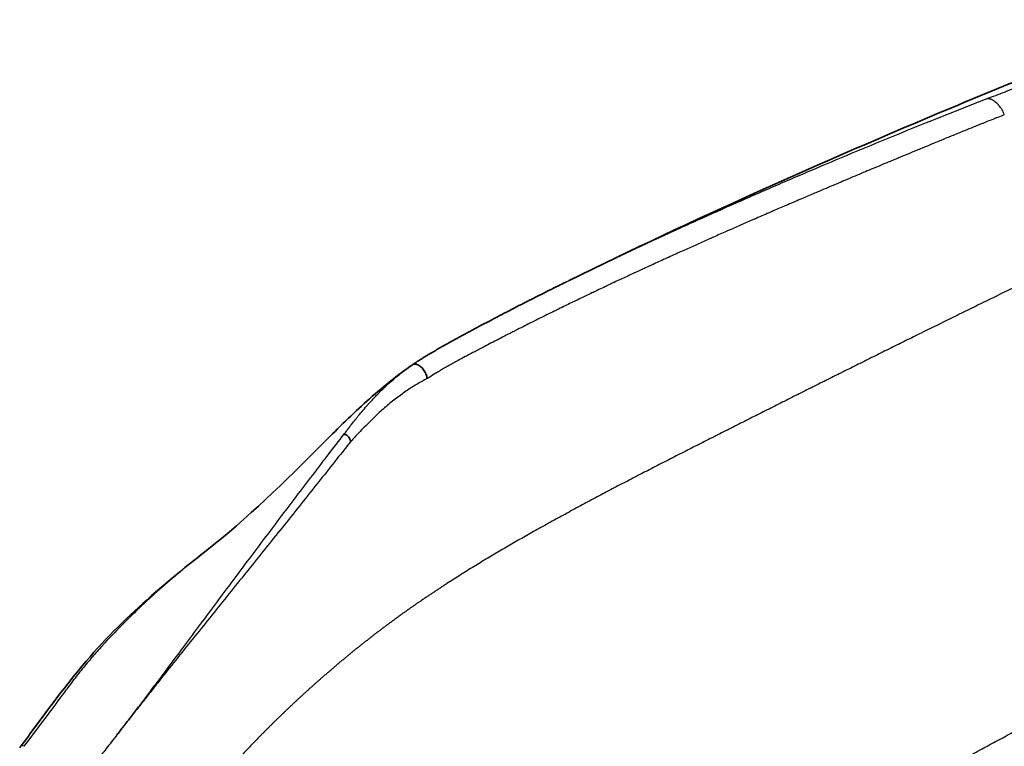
# Model space of a CAD drawing. Header units: millimetres. Extents: x 437 to 2596, y 423 to 1674.
# Tile 10 of 97: x 452 to 616, y 813 to 934. Entities that reach past the tile are written whole.
import ezdxf

# ---------------------------------------------------------------- set-up
doc = ezdxf.new("R2010")
doc.units = ezdxf.units.MM
doc.header["$LTSCALE"] = 5
doc.layers.add('0_CWD_4', color=7, linetype='Continuous', lineweight=25)
doc.layers.add('0_CWD_Line_035', color=7, linetype='Continuous', lineweight=35)

msp = doc.modelspace()

# ---------------------------------------------------------------- linework, layer by layer
at = {"layer": '0_CWD_4'}
msp.add_ellipse((452.56, 812.02), major_axis=(-0.799, 0.602), ratio=0.303902, start_param=5.333606, end_param=6.272062, dxfattribs=at)
for points, knots in [([(613.01, 920.69), (613.98, 921.06), (616.19, 921.91), (619.64, 923.21), (623.14, 924.51), (625.37, 925.31), (626.34, 925.66)], [0.0000591, 0.0000591, 0.0000591, 0.0000591, 0.217346, 0.5001895, 0.7830329, 1, 1, 1, 1]), ([(542.62, 890.02), (543.35, 890.38), (545.17, 891.27), (548.11, 892.69), (551.42, 894.27), (554.71, 895.83), (558.03, 897.37), (561.33, 898.89), (565.75, 900.9), (570.15, 902.86), (574.58, 904.81), (577.9, 906.26), (581.21, 907.68), (585.67, 909.59), (593.44, 912.85), (601.24, 916.04), (607.98, 918.72), (610.76, 919.82), (612.45, 920.48), (613.01, 920.69)], [0.2707005, 0.2707005, 0.2707005, 0.2707005, 0.2933505, 0.3278271, 0.3623038, 0.3967804, 0.4312571, 0.4657337, 0.5002104, 0.5691637, 0.6036403, 0.6381169, 0.6725936, 0.7070702, 0.7760235, 0.9139301, 0.9484067, 0.9828834, 0.9999964, 0.9999964, 0.9999964, 0.9999964]), ([(615.89, 918.01), (615.79, 918.29), (615.66, 918.58), (615.51, 918.83), (615.47, 918.9), (615.43, 918.96), (615.39, 919.02), (615.27, 919.21), (615.15, 919.38), (615, 919.55), (614.89, 919.69), (614.77, 919.82), (614.63, 919.94), (614.54, 920.03), (614.45, 920.11), (614.36, 920.18), (614.16, 920.33), (613.97, 920.45), (613.77, 920.53), (613.74, 920.55), (613.7, 920.56), (613.66, 920.58), (613.43, 920.66), (613.21, 920.7), (613.01, 920.69)], [0, 0, 0, 0, 0.2, 0.2, 0.2, 0.2498903, 0.2498903, 0.2498903, 0.4, 0.4, 0.4, 0.518451, 0.518451, 0.518451, 0.6, 0.6, 0.6, 0.7678474, 0.7678474, 0.7678474, 0.8, 0.8, 0.8, 0.9998458, 0.9998458, 0.9998458, 0.9998458]), ([(615.89, 918.01), (615.52, 917.86), (615.16, 917.72), (614.79, 917.57), (614.55, 917.47), (614.3, 917.37), (614.06, 917.27), (613.38, 917), (612.71, 916.73), (612.03, 916.46), (611.59, 916.28), (611.15, 916.1), (610.71, 915.92), (610.23, 915.73), (609.75, 915.53), (609.26, 915.33), (608.63, 915.08), (608, 914.82), (607.36, 914.56), (607.08, 914.44), (606.79, 914.32), (606.5, 914.21), (605.58, 913.83), (604.66, 913.45), (603.74, 913.07), (602.82, 912.69), (601.9, 912.31), (600.98, 911.93), (600.06, 911.55), (599.14, 911.17), (598.22, 910.79), (597.3, 910.4), (596.38, 910.02), (595.46, 909.64), (594.97, 909.43), (594.49, 909.23), (594, 909.03), (593.57, 908.85), (593.13, 908.67), (592.7, 908.48), (591.78, 908.1), (590.86, 907.71), (589.94, 907.32), (589.07, 906.96), (588.2, 906.59), (587.32, 906.22), (587.28, 906.2), (587.23, 906.18), (587.18, 906.16), (586.26, 905.76), (585.33, 905.37), (584.41, 904.98), (584.27, 904.92), (584.12, 904.86), (583.98, 904.8), (583.29, 904.5), (582.61, 904.21), (581.93, 903.92), (581.5, 903.74), (581.08, 903.56), (580.66, 903.38), (580.25, 903.2), (579.84, 903.03), (579.44, 902.85), (578.73, 902.55), (578.03, 902.25), (577.33, 901.94), (577.2, 901.89), (577.08, 901.83), (576.95, 901.78), (576.12, 901.42), (575.29, 901.06), (574.46, 900.7), (574.31, 900.63), (574.16, 900.56), (574, 900.5), (573.33, 900.2), (572.65, 899.91), (571.97, 899.61), (571.14, 899.25), (570.32, 898.88), (569.49, 898.52), (568.78, 898.21), (568.07, 897.89), (567.36, 897.58), (567.24, 897.52), (567.12, 897.47), (567, 897.41), (566.17, 897.05), (565.34, 896.68), (564.51, 896.3), (564.35, 896.23), (564.2, 896.16), (564.04, 896.09), (563.37, 895.79), (562.69, 895.49), (562.02, 895.19), (561.59, 894.99), (561.15, 894.8), (560.72, 894.6), (560.32, 894.42), (559.93, 894.24), (559.53, 894.06), (558.82, 893.73), (558.11, 893.41), (557.39, 893.08), (557.28, 893.03), (557.16, 892.97), (557.04, 892.92), (556.21, 892.54), (555.38, 892.16), (554.55, 891.77), (554.39, 891.7), (554.23, 891.63), (554.07, 891.55), (553.4, 891.24), (552.73, 890.93), (552.06, 890.61), (551.62, 890.41), (551.19, 890.21), (550.75, 890), (550.36, 889.82), (549.96, 889.63), (549.57, 889.44), (548.85, 889.11), (548.14, 888.77), (547.42, 888.43), (547.31, 888.37), (547.19, 888.31), (547.07, 888.26), (546.24, 887.86), (545.41, 887.46), (544.58, 887.06), (544.42, 886.98), (544.26, 886.91), (544.1, 886.83), (543.42, 886.51), (542.75, 886.18), (542.08, 885.85), (541.67, 885.65), (541.26, 885.45), (540.84, 885.24), (540.82, 885.23), (540.8, 885.22), (540.77, 885.21), (540.38, 885.02), (539.99, 884.83), (539.6, 884.63), (539.18, 884.43), (538.77, 884.22), (538.36, 884.02), (537.94, 883.81), (537.53, 883.6), (537.11, 883.39), (536.7, 883.19), (536.29, 882.98), (535.87, 882.77), (535.46, 882.56), (535.04, 882.35), (534.63, 882.14), (534.47, 882.06), (534.31, 881.98), (534.15, 881.9), (533.95, 881.8), (533.75, 881.69), (533.55, 881.59), (533.5, 881.57), (533.44, 881.54), (533.39, 881.51), (532.98, 881.3), (532.56, 881.09), (532.15, 880.88), (531.74, 880.66), (531.32, 880.45), (530.91, 880.24), (530.89, 880.23), (530.87, 880.21), (530.85, 880.2), (530.45, 880), (530.06, 879.8), (529.67, 879.59), (529.26, 879.38), (528.85, 879.16), (528.43, 878.95), (528.14, 878.79), (527.85, 878.64), (527.55, 878.48), (527.44, 878.42), (527.32, 878.36), (527.2, 878.3), (526.79, 878.08), (526.38, 877.86), (525.97, 877.65), (525.95, 877.64), (525.94, 877.63), (525.92, 877.62), (525.52, 877.41), (525.13, 877.2), (524.73, 876.98), (524.59, 876.91), (524.45, 876.83), (524.31, 876.75), (524.04, 876.61), (523.77, 876.46), (523.51, 876.31), (523.25, 876.17), (522.99, 876.03), (522.73, 875.88), (522.58, 875.79), (522.43, 875.7), (522.27, 875.62), (522.17, 875.56), (522.07, 875.5), (521.97, 875.44), (521.72, 875.29), (521.47, 875.14), (521.22, 874.99), (521.16, 874.96), (521.11, 874.92), (521.05, 874.89), (521.03, 874.88), (521, 874.86), (520.98, 874.85), (520.62, 874.62), (520.25, 874.39), (519.88, 874.15), (519.82, 874.11), (519.76, 874.07), (519.7, 874.03), (519.65, 874.01), (519.61, 873.98), (519.57, 873.95)], [0.0000033, 0.0000033, 0.0000033, 0.0000033, 0.0112058, 0.0112058, 0.0112058, 0.018749, 0.018749, 0.018749, 0.0395586, 0.0395586, 0.0395586, 0.053124, 0.053124, 0.053124, 0.068009, 0.068009, 0.068009, 0.087499, 0.087499, 0.087499, 0.096341, 0.096341, 0.096341, 0.1247011, 0.1247011, 0.1247011, 0.1531098, 0.1531098, 0.1531098, 0.1815423, 0.1815423, 0.1815423, 0.2099733, 0.2099733, 0.2099733, 0.224999, 0.224999, 0.224999, 0.2383891, 0.2383891, 0.2383891, 0.2668314, 0.2668314, 0.2668314, 0.293749, 0.293749, 0.293749, 0.2952613, 0.2952613, 0.2952613, 0.3236884, 0.3236884, 0.3236884, 0.328124, 0.328124, 0.328124, 0.3493787, 0.3493787, 0.3493787, 0.362499, 0.362499, 0.362499, 0.3751379, 0.3751379, 0.3751379, 0.396874, 0.396874, 0.396874, 0.4008395, 0.4008395, 0.4008395, 0.4265699, 0.4265699, 0.4265699, 0.431249, 0.431249, 0.431249, 0.4523087, 0.4523087, 0.4523087, 0.4780392, 0.4780392, 0.4780392, 0.499999, 0.499999, 0.499999, 0.503797, 0.503797, 0.503797, 0.5295362, 0.5295362, 0.5295362, 0.534374, 0.534374, 0.534374, 0.555278, 0.555278, 0.555278, 0.568749, 0.568749, 0.568749, 0.5810432, 0.5810432, 0.5810432, 0.603124, 0.603124, 0.603124, 0.6067967, 0.6067967, 0.6067967, 0.6325572, 0.6325572, 0.6325572, 0.637499, 0.637499, 0.637499, 0.6583398, 0.6583398, 0.6583398, 0.671874, 0.671874, 0.671874, 0.6840844, 0.6840844, 0.6840844, 0.706249, 0.706249, 0.706249, 0.709884, 0.709884, 0.709884, 0.7356531, 0.7356531, 0.7356531, 0.740624, 0.740624, 0.740624, 0.7614466, 0.7614466, 0.7614466, 0.7743105, 0.7743105, 0.7743105, 0.774999, 0.774999, 0.774999, 0.787179, 0.787179, 0.787179, 0.8000572, 0.8000572, 0.8000572, 0.8129424, 0.8129424, 0.8129424, 0.8258318, 0.8258318, 0.8258318, 0.8387224, 0.8387224, 0.8387224, 0.843749, 0.843749, 0.843749, 0.8499682, 0.8499682, 0.8499682, 0.8516163, 0.8516163, 0.8516163, 0.864526, 0.864526, 0.864526, 0.877443, 0.877443, 0.877443, 0.878124, 0.878124, 0.878124, 0.8903575, 0.8903575, 0.8903575, 0.9032738, 0.9032738, 0.9032738, 0.912499, 0.912499, 0.912499, 0.9162035, 0.9162035, 0.9162035, 0.9291861, 0.9291861, 0.9291861, 0.9296865, 0.9296865, 0.9296865, 0.9422832, 0.9422832, 0.9422832, 0.946874, 0.946874, 0.946874, 0.9555722, 0.9555722, 0.9555722, 0.9640615, 0.9640615, 0.9640615, 0.9691942, 0.9691942, 0.9691942, 0.9726553, 0.9726553, 0.9726553, 0.981249, 0.981249, 0.981249, 0.9831532, 0.9831532, 0.9831532, 0.983931, 0.983931, 0.983931, 0.9963464, 0.9963464, 0.9963464, 0.9984365, 0.9984365, 0.9984365, 0.9998678, 0.9998678, 0.9998678, 0.9998678]), ([(673.2, 915.82), (672.24, 915.37), (670.32, 914.47), (667.46, 913.13), (664.58, 911.77), (661.71, 910.41), (658.84, 909.06), (655.98, 907.7), (653.12, 906.34), (650.26, 904.98), (647.4, 903.61), (644.55, 902.25), (641.7, 900.88), (638.84, 899.51), (636, 898.14), (633.15, 896.77), (630.32, 895.4), (627.47, 894.02), (624.63, 892.64), (621.8, 891.26), (618.96, 889.88), (616.13, 888.49), (613.31, 887.11), (610.49, 885.73), (607.67, 884.34), (604.85, 882.95), (602.12, 881.61), (599.48, 880.3), (596.93, 879.04), (594.38, 877.77), (591.84, 876.5), (589.3, 875.24), (586.76, 873.97), (584.22, 872.7), (581.67, 871.42), (579.15, 870.16), (576.62, 868.88), (574.08, 867.6), (571.56, 866.33), (569.03, 865.05), (566.5, 863.77), (563.98, 862.49), (561.46, 861.21), (559.36, 860.14), (557.68, 859.28), (556.42, 858.63), (555.17, 857.99), (553.91, 857.34), (552.66, 856.69), (551.4, 856.03), (550.15, 855.37), (548.89, 854.71), (547.64, 854.04), (546.38, 853.37), (545.13, 852.7), (543.88, 852.03), (542.62, 851.34), (541.38, 850.66), (540.12, 849.97), (538.87, 849.27), (537.64, 848.58), (536.48, 847.94), (535.34, 847.29), (534.21, 846.63), (533.07, 845.98), (531.93, 845.31), (530.8, 844.64), (529.66, 843.96), (528.53, 843.28), (527.39, 842.59), (526.25, 841.89), (525.12, 841.18), (523.99, 840.46), (523.04, 839.85), (522.35, 839.4), (521.84, 839.07), (521.34, 838.74), (520.83, 838.41), (520.33, 838.07), (519.83, 837.73), (519.32, 837.39), (518.82, 837.05), (518.31, 836.71), (517.81, 836.36), (517.3, 836.01), (516.8, 835.66), (516.3, 835.31), (515.79, 834.95), (515.29, 834.59), (514.79, 834.23), (514.29, 833.87), (513.79, 833.5), (513.29, 833.13), (512.79, 832.76), (512.3, 832.4), (511.83, 832.04), (511.36, 831.69), (510.9, 831.33), (510.44, 830.98), (509.98, 830.62), (509.52, 830.26), (509.06, 829.9), (508.6, 829.54), (508.14, 829.17), (507.68, 828.8), (507.23, 828.43), (506.77, 828.06), (506.31, 827.69), (505.86, 827.31), (505.4, 826.93), (504.94, 826.55), (504.49, 826.17), (504.04, 825.78), (503.58, 825.39), (503.13, 825), (502.68, 824.62), (502.22, 824.22), (501.81, 823.85), (501.41, 823.5), (501.04, 823.18), (500.67, 822.85), (500.31, 822.52), (499.95, 822.2), (499.58, 821.86), (499.22, 821.54), (498.85, 821.2), (498.49, 820.87), (498.12, 820.53), (497.76, 820.19), (497.4, 819.86), (497.04, 819.52), (496.68, 819.18), (496.31, 818.83), (495.96, 818.49), (495.59, 818.15), (495.24, 817.8), (494.87, 817.45), (494.52, 817.11), (494.16, 816.76), (493.8, 816.41), (493.45, 816.05), (493.09, 815.7), (492.73, 815.34), (492.37, 814.98), (492.02, 814.63), (491.67, 814.27), (491.2, 813.79), (490.6, 813.18), (489.9, 812.45), (489.2, 811.71), (488.5, 810.97), (487.81, 810.22), (487.12, 809.45), (486.59, 808.86), (486.2, 808.42), (485.96, 808.16), (485.73, 807.89), (485.5, 807.62), (485.26, 807.36), (485.03, 807.09), (484.8, 806.81), (484.57, 806.54), (484.34, 806.27), (484.11, 806), (483.88, 805.73), (483.64, 805.45), (483.41, 805.18), (483.18, 804.91), (482.46, 804.05), (481.21, 802.57), (479.71, 800.8), (478.44, 799.28), (477.74, 798.46), (477.4, 798.05)], [0, 0, 0, 0, 0.013946, 0.027892, 0.041838, 0.055784, 0.06973, 0.083676, 0.097622, 0.111568, 0.125515, 0.139461, 0.153407, 0.167353, 0.181299, 0.195245, 0.209191, 0.223137, 0.237083, 0.251029, 0.264975, 0.278921, 0.292867, 0.306813, 0.320759, 0.334705, 0.348652, 0.361253, 0.373854, 0.386455, 0.399056, 0.411658, 0.424259, 0.43686, 0.449461, 0.462062, 0.474664, 0.487265, 0.499866, 0.512467, 0.525069, 0.53767, 0.550271, 0.562872, 0.569154, 0.575436, 0.581717, 0.587999, 0.594281, 0.600563, 0.606844, 0.613126, 0.619408, 0.62569, 0.631971, 0.638253, 0.644535, 0.650817, 0.657098, 0.66338, 0.669662, 0.675543, 0.681425, 0.687306, 0.693187, 0.699069, 0.70495, 0.710831, 0.716713, 0.722594, 0.728475, 0.734357, 0.740238, 0.746119, 0.748866, 0.751613, 0.75436, 0.757107, 0.759853, 0.7626, 0.765347, 0.768094, 0.77084, 0.773587, 0.776334, 0.779081, 0.781828, 0.784574, 0.787321, 0.790068, 0.792815, 0.795561, 0.798308, 0.801055, 0.803802, 0.806324, 0.808846, 0.811369, 0.813891, 0.816413, 0.818935, 0.821458, 0.82398, 0.826502, 0.829024, 0.831547, 0.834069, 0.836591, 0.839113, 0.841636, 0.844158, 0.84668, 0.849202, 0.851725, 0.854247, 0.856769, 0.859291, 0.861814, 0.863834, 0.865855, 0.867876, 0.869896, 0.871917, 0.873938, 0.875958, 0.877979, 0.88, 0.88202, 0.884041, 0.886062, 0.888082, 0.890103, 0.892124, 0.894144, 0.896165, 0.898186, 0.900206, 0.902227, 0.904248, 0.906268, 0.908289, 0.91031, 0.91233, 0.914351, 0.916372, 0.918392, 0.920413, 0.924367, 0.928321, 0.932276, 0.93623, 0.940184, 0.944138, 0.948092, 0.949425, 0.950758, 0.952091, 0.953423, 0.954756, 0.956089, 0.957422, 0.958754, 0.960087, 0.96142, 0.962753, 0.964086, 0.965418, 0.966751, 0.968084, 0.97807, 0.988057, 0.994029, 1, 1, 1, 1]), ([(576.35, 787.6), (576.42, 787.67), (576.49, 787.73), (576.56, 787.79), (576.91, 788.11), (577.25, 788.43), (577.6, 788.74), (577.95, 789.05), (578.3, 789.37), (578.65, 789.67), (579, 789.98), (579.35, 790.29), (579.71, 790.59), (580.06, 790.9), (580.42, 791.2), (580.77, 791.5), (581.12, 791.8), (581.47, 792.1), (581.83, 792.39), (582.18, 792.68), (582.54, 792.98), (582.9, 793.27), (583.25, 793.56), (583.61, 793.84), (583.97, 794.13), (584.32, 794.41), (584.69, 794.7), (585.05, 794.98), (585.4, 795.26), (585.76, 795.53), (586.12, 795.8), (586.48, 796.08), (586.85, 796.36), (587.21, 796.63), (587.57, 796.9), (587.92, 797.16), (588.27, 797.42), (588.62, 797.68), (588.98, 797.94), (589.35, 798.2), (589.72, 798.46), (590.09, 798.73), (590.45, 798.98), (590.81, 799.24), (591.17, 799.49), (591.52, 799.73), (591.88, 799.98), (592.24, 800.22), (592.6, 800.47), (592.97, 800.72), (593.34, 800.97), (593.71, 801.21), (594.07, 801.45), (594.43, 801.69), (594.79, 801.92), (595.15, 802.16), (595.51, 802.39), (595.87, 802.62), (596.23, 802.86), (596.6, 803.09), (596.96, 803.32), (597.32, 803.55), (597.69, 803.78), (598.05, 804), (598.41, 804.23), (598.78, 804.45), (599.14, 804.67), (599.5, 804.9), (599.87, 805.12), (600.23, 805.34), (600.6, 805.56), (600.96, 805.78), (601.33, 806), (601.69, 806.21), (602.05, 806.43), (602.41, 806.64), (602.77, 806.85), (603.13, 807.07), (603.5, 807.28), (603.86, 807.49), (604.23, 807.7), (604.59, 807.91), (604.95, 808.12), (605.31, 808.32), (605.67, 808.53), (606.04, 808.74), (606.41, 808.95), (606.77, 809.15), (607.14, 809.36), (607.5, 809.56), (607.86, 809.77), (608.22, 809.97), (608.59, 810.18), (608.95, 810.38), (609.83, 810.87), (610.67, 811.32), (611.52, 811.79), (612.38, 812.26), (613.26, 812.73), (614.12, 813.2), (614.99, 813.66), (615.83, 814.12), (616.69, 814.57), (617.54, 815.02), (618.4, 815.48), (619.27, 815.93), (620.13, 816.39), (621, 816.85), (621.86, 817.3), (622.72, 817.75), (623.57, 818.19), (624.43, 818.64), (625.29, 819.08), (626.17, 819.54), (627.03, 819.99), (627.89, 820.43), (628.74, 820.87), (629.59, 821.31), (630.45, 821.76), (631.31, 822.2), (632.17, 822.65), (633.04, 823.09), (633.89, 823.54), (634.75, 823.98), (635.61, 824.42), (636.47, 824.87), (637.33, 825.32), (638.2, 825.76), (639.07, 826.21), (639.93, 826.66), (640.79, 827.1), (641.63, 827.54), (642.49, 827.98), (643.34, 828.42), (644.2, 828.86), (645.07, 829.31), (645.94, 829.76), (646.82, 830.22), (647.67, 830.66), (648.53, 831.1), (649.37, 831.53), (650.22, 831.98), (651.08, 832.42), (651.96, 832.88), (652.83, 833.32), (653.69, 833.77), (654.54, 834.21), (655.4, 834.65), (657.43, 835.7), (659.47, 836.76), (661.49, 837.8), (663.9, 839.04), (666.33, 840.3), (668.74, 841.55), (670.91, 842.67), (673.1, 843.8), (675.29, 844.93), (677.24, 845.94), (679.16, 846.93), (681.1, 847.94), (684.68, 849.78), (688.29, 851.65), (691.85, 853.49), (694.23, 854.72), (696.64, 855.97), (699.04, 857.21), (700.49, 857.96), (701.94, 858.7), (703.36, 859.44), (705.24, 860.41), (707.17, 861.41), (709.07, 862.39), (711.84, 863.82), (714.65, 865.27), (717.41, 866.7), (720.91, 868.51), (724.46, 870.34), (727.97, 872.16), (730.08, 873.25), (732.22, 874.36), (734.33, 875.45), (736.83, 876.74), (739.35, 878.04), (741.88, 879.35), (744.35, 880.62), (746.77, 881.88), (749.24, 883.15), (750.36, 883.73), (751.47, 884.3), (752.58, 884.88)], [0, 0, 0, 0, 0.001192, 0.001192, 0.001192, 0.007212, 0.007212, 0.007212, 0.013232, 0.013232, 0.013232, 0.019252, 0.019252, 0.019252, 0.025271, 0.025271, 0.025271, 0.031291, 0.031291, 0.031291, 0.037311, 0.037311, 0.037311, 0.043331, 0.043331, 0.043331, 0.049351, 0.049351, 0.049351, 0.055371, 0.055371, 0.055371, 0.061391, 0.061391, 0.061391, 0.06741, 0.06741, 0.06741, 0.07343, 0.07343, 0.07343, 0.07945, 0.07945, 0.07945, 0.08547, 0.08547, 0.08547, 0.09149, 0.09149, 0.09149, 0.09751, 0.09751, 0.09751, 0.103529, 0.103529, 0.103529, 0.109549, 0.109549, 0.109549, 0.115569, 0.115569, 0.115569, 0.121589, 0.121589, 0.121589, 0.127609, 0.127609, 0.127609, 0.133629, 0.133629, 0.133629, 0.139648, 0.139648, 0.139648, 0.145668, 0.145668, 0.145668, 0.151688, 0.151688, 0.151688, 0.157708, 0.157708, 0.157708, 0.163728, 0.163728, 0.163728, 0.169748, 0.169748, 0.169748, 0.175768, 0.175768, 0.175768, 0.181787, 0.181787, 0.181787, 0.196486, 0.196486, 0.196486, 0.211184, 0.211184, 0.211184, 0.225882, 0.225882, 0.225882, 0.240581, 0.240581, 0.240581, 0.255279, 0.255279, 0.255279, 0.269977, 0.269977, 0.269977, 0.284676, 0.284676, 0.284676, 0.299374, 0.299374, 0.299374, 0.314072, 0.314072, 0.314072, 0.328771, 0.328771, 0.328771, 0.343469, 0.343469, 0.343469, 0.358167, 0.358167, 0.358167, 0.372866, 0.372866, 0.372866, 0.387564, 0.387564, 0.387564, 0.402262, 0.402262, 0.402262, 0.41696, 0.41696, 0.41696, 0.431659, 0.431659, 0.431659, 0.446357, 0.446357, 0.446357, 0.481033, 0.481033, 0.481033, 0.522435, 0.522435, 0.522435, 0.559579, 0.559579, 0.559579, 0.592874, 0.592874, 0.592874, 0.654054, 0.654054, 0.654054, 0.694949, 0.694949, 0.694949, 0.719605, 0.719605, 0.719605, 0.752176, 0.752176, 0.752176, 0.799693, 0.799693, 0.799693, 0.859815, 0.859815, 0.859815, 0.896081, 0.896081, 0.896081, 0.939004, 0.939004, 0.939004, 0.981003, 0.981003, 0.981003, 1, 1, 1, 1]), ([(505.65, 864.6), (505.65, 864.61), (505.66, 864.62), (505.67, 864.63), (505.81, 864.81), (505.94, 864.99), (506.07, 865.17), (506.21, 865.34), (506.34, 865.51), (506.47, 865.69), (506.89, 866.24), (507.33, 866.79), (507.74, 867.31), (507.85, 867.45), (507.96, 867.58), (508.07, 867.72), (508.62, 868.39), (509.16, 869.02), (509.69, 869.63), (509.72, 869.66), (509.75, 869.69), (509.78, 869.73), (510.3, 870.31), (510.81, 870.86), (511.32, 871.38), (511.87, 871.95), (512.41, 872.47), (512.94, 872.96), (513.18, 873.17), (513.41, 873.37), (513.64, 873.57), (513.95, 873.85), (514.26, 874.11), (514.56, 874.36), (515.12, 874.81), (515.66, 875.23), (516.19, 875.61), (516.23, 875.64), (516.28, 875.67), (516.32, 875.71)], [0, 0, 0, 0, 0.0020058, 0.0020058, 0.0020058, 0.0337976, 0.0337976, 0.0337976, 0.0653309, 0.0653309, 0.0653309, 0.1666667, 0.1666667, 0.1666667, 0.1931732, 0.1931732, 0.1931732, 0.3260121, 0.3260121, 0.3260121, 0.3333333, 0.3333333, 0.3333333, 0.463072, 0.463072, 0.463072, 0.6046361, 0.6046361, 0.6046361, 0.6666667, 0.6666667, 0.6666667, 0.7517898, 0.7517898, 0.7517898, 0.9072643, 0.9072643, 0.9072643, 0.9208769, 0.9208769, 0.9208769, 0.9208769]), ([(519.57, 873.97), (519.27, 873.81), (518.97, 873.65), (518.67, 873.49), (518.37, 873.33), (518.08, 873.15), (517.78, 872.98), (517.49, 872.8), (517.2, 872.61), (516.9, 872.42), (516.32, 872.04), (515.73, 871.64), (515.14, 871.21), (514.54, 870.78), (513.95, 870.32), (513.35, 869.83), (512.76, 869.34), (512.16, 868.82), (511.56, 868.27), (510.95, 867.72), (510.35, 867.14), (509.75, 866.54), (509.15, 865.93), (508.54, 865.31), (507.95, 864.67), (507.8, 864.52), (507.65, 864.36), (507.5, 864.2), (507.35, 864.03), (507.2, 863.87), (507.04, 863.7), (506.96, 863.61), (506.87, 863.52), (506.79, 863.42)], [0, 0, 0, 0, 0.070352, 0.070352, 0.070352, 0.14039, 0.14039, 0.14039, 0.210429, 0.210429, 0.210429, 0.350505, 0.350505, 0.350505, 0.490582, 0.490582, 0.490582, 0.630659, 0.630659, 0.630659, 0.770735, 0.770735, 0.770735, 0.910812, 0.910812, 0.910812, 0.945831, 0.945831, 0.945831, 0.98085, 0.98085, 0.98085, 1, 1, 1, 1]), ([(470.56, 818.05), (470.79, 818.34), (471.01, 818.64), (471.24, 818.93), (471.46, 819.23), (471.69, 819.53), (471.92, 819.83), (472.14, 820.13), (472.37, 820.43), (472.6, 820.73), (472.83, 821.03), (473.05, 821.33), (473.28, 821.63), (473.74, 822.23), (474.19, 822.84), (474.64, 823.44), (475.1, 824.04), (475.55, 824.64), (476, 825.25), (476.9, 826.46), (477.81, 827.67), (478.71, 828.88), (479.61, 830.09), (480.51, 831.3), (481.41, 832.51), (482.31, 833.72), (483.22, 834.94), (484.12, 836.15), (485.02, 837.36), (485.92, 838.57), (486.83, 839.78), (487.73, 840.99), (488.64, 842.2), (489.54, 843.4), (490.45, 844.61), (491.35, 845.82), (492.26, 847.02), (493.17, 848.23), (494.08, 849.43), (494.98, 850.64), (495.89, 851.84), (496.8, 853.04), (497.71, 854.24), (498.62, 855.45), (499.54, 856.64), (500.45, 857.84), (500.91, 858.44), (501.36, 859.04), (501.82, 859.64), (502.28, 860.24), (502.74, 860.84), (503.19, 861.44), (504, 862.5), (504.82, 863.55), (505.65, 864.6)], [0.0002353, 0.0002353, 0.0002353, 0.0002353, 0.0194025, 0.0194025, 0.0194025, 0.038805, 0.038805, 0.038805, 0.0582075, 0.0582075, 0.0582075, 0.0776099, 0.0776099, 0.0776099, 0.1164149, 0.1164149, 0.1164149, 0.1552199, 0.1552199, 0.1552199, 0.2328298, 0.2328298, 0.2328298, 0.3104397, 0.3104397, 0.3104397, 0.3880497, 0.3880497, 0.3880497, 0.4656596, 0.4656596, 0.4656596, 0.5432696, 0.5432696, 0.5432696, 0.6208795, 0.6208795, 0.6208795, 0.6984894, 0.6984894, 0.6984894, 0.7760994, 0.7760994, 0.7760994, 0.8537093, 0.8537093, 0.8537093, 0.8925143, 0.8925143, 0.8925143, 0.9313192, 0.9313192, 0.9313192, 1, 1, 1, 1]), ([(506.79, 863.42), (506.02, 862.48), (504.32, 860.35), (501.7, 857.03), (498.88, 853.49), (496.06, 849.95), (493.22, 846.41), (490.39, 842.87), (487.54, 839.34), (484.7, 835.8), (481.85, 832.26), (479, 828.71), (476.64, 825.75), (474.76, 823.37), (473.59, 821.89), (472.66, 820.7), (471.73, 819.51), (471.02, 818.63), (470.55, 818.03)], [0, 0, 0, 0, 0.0631608, 0.1412308, 0.2193007, 0.2973706, 0.3754406, 0.4535105, 0.5315804, 0.6096504, 0.6877203, 0.7657902, 0.8438601, 0.8828951, 0.9219301, 0.9414476, 0.960965, 1, 1, 1, 1]), ([(482.67, 845.2), (482.37, 844.98), (482.08, 844.74), (481.79, 844.51), (480.63, 843.6), (479.48, 842.66), (478.33, 841.7), (477.19, 840.75), (476.05, 839.77), (474.91, 838.77), (473.78, 837.77), (472.65, 836.74), (471.53, 835.68), (470.41, 834.62), (469.3, 833.52), (468.19, 832.39), (467.08, 831.25), (465.97, 830.08), (464.87, 828.85), (464.32, 828.24), (463.77, 827.61), (463.23, 826.96), (462.68, 826.32), (462.13, 825.66), (461.59, 824.99), (461.32, 824.65), (461.05, 824.31), (460.79, 823.96), (460.52, 823.61), (460.25, 823.26), (459.99, 822.91), (459.73, 822.56), (459.47, 822.22), (459.22, 821.87), (458.96, 821.53), (458.7, 821.18), (458.44, 820.84), (457.41, 819.46), (456.38, 818.08), (455.35, 816.7), (454.32, 815.32), (453.28, 813.94), (452.25, 812.57)], [0.4217378, 0.4217378, 0.4217378, 0.4217378, 0.4375, 0.4375, 0.4375, 0.5, 0.5, 0.5, 0.5625, 0.5625, 0.5625, 0.625, 0.625, 0.625, 0.6875, 0.6875, 0.6875, 0.75, 0.75, 0.75, 0.78125, 0.78125, 0.78125, 0.8125, 0.8125, 0.8125, 0.828125, 0.828125, 0.828125, 0.84375, 0.84375, 0.84375, 0.859375, 0.859375, 0.859375, 0.875, 0.875, 0.875, 0.9375, 0.9375, 0.9375, 0.9999998, 0.9999998, 0.9999998, 0.9999998]), ([(467.78, 814.48), (467.76, 814.44), (467.67, 814.31), (467.49, 814.09), (466.78, 813.18), (465.58, 811.67), (464.12, 809.81), (463, 808.41), (462.44, 807.72), (462.22, 807.44)], [0, 0, 0, 0, 0.012897, 0.053327, 0.093757, 0.396703, 0.699649, 0.880801, 1, 1, 1, 1])]:
    msp.add_open_spline(points, degree=3, knots=knots, dxfattribs=at)
for points in [[(517.57, 872.84), (517.57, 872.84), (517.57, 872.84), (517.57, 872.84)], [(505.35, 861.64), (505.35, 861.64), (505.35, 861.64), (505.35, 861.64)], [(498.36, 855.1), (498.36, 855.1), (498.36, 855.1), (498.36, 855.1)]]:
    msp.add_open_spline(points, degree=3, dxfattribs=at)
at = {"layer": '0_CWD_Line_035'}
for p, q in [((600.16, 911.59), (600.16, 911.59)), ((504.02, 859.96), (504.02, 859.96)), ((503.32, 859.08), (503.32, 859.08)), ((451.76, 812.62), (451.55, 812.34))]:
    msp.add_line(p, q, dxfattribs=at)
msp.add_ellipse((452.56, 812.02), major_axis=(-0.799, 0.602), ratio=0.303902, start_param=6.272062, end_param=6.283185, dxfattribs=at)
for points, knots in [([(543.26, 890.33), (564.02, 900.53), (585.06, 909.96), (617.41, 923.49), (627.1, 927.41), (639.15, 931.95), (640.3, 932.37), (641.78, 932.93), (642.24, 933.1), (643.19, 933.5), (643.62, 933.68), (644.08, 933.87)], [0.101347, 0.101347, 0.101347, 0.101347, 10.003306, 10.003306, 14.552254, 14.552254, 15.045617, 15.045617, 15.340594, 15.340594, 15.549584, 15.549584, 15.549584, 15.549584]), ([(517.14, 876.28), (517.64, 876.62), (518.42, 877.13), (519.42, 877.75), (520.46, 878.37), (521.77, 879.13), (523.39, 880.03), (525.56, 881.22), (528.3, 882.7), (532.68, 885.01), (537.08, 887.27), (540.76, 889.1), (542.24, 889.83), (542.62, 890.02)], [0.0003734, 0.0003734, 0.0003734, 0.0003734, 0.0175373, 0.0261565, 0.0347757, 0.052014, 0.0692523, 0.0864906, 0.1209673, 0.1554439, 0.2243972, 0.2588739, 0.2707005, 0.2707005, 0.2707005, 0.2707005]), ([(482.68, 845.22), (489.57, 850.61), (495.86, 856.79), (504.32, 865.3), (506.63, 867.61), (511.45, 871.98), (513.99, 874.06), (516.68, 875.96)], [0, 0, 0, 0, 2.625868, 2.625868, 3.608952, 3.608952, 4.59804, 4.59804, 4.59804, 4.59804]), ([(517.12, 876.27), (517.18, 876.31), (517.33, 876.37), (517.57, 876.39), (517.85, 876.34), (518.14, 876.21), (518.43, 876), (518.71, 875.74), (518.97, 875.43), (519.19, 875.08), (519.37, 874.71), (519.49, 874.34), (519.55, 874.1), (519.57, 873.97)], [0.0084171, 0.0084171, 0.0084171, 0.0084171, 0.0909091, 0.1818182, 0.2727273, 0.3636364, 0.4545455, 0.5454545, 0.6363636, 0.7272727, 0.8181818, 0.9090909, 1, 1, 1, 1]), ([(505.65, 864.6), (505.72, 864.64), (505.81, 864.64), (505.9, 864.62), (505.92, 864.62), (505.93, 864.62), (505.95, 864.61), (506.02, 864.58), (506.1, 864.54), (506.18, 864.49), (506.23, 864.45), (506.28, 864.4), (506.33, 864.35), (506.37, 864.31), (506.41, 864.26), (506.44, 864.22), (506.52, 864.12), (506.58, 864.01), (506.64, 863.89), (506.64, 863.88), (506.65, 863.86), (506.66, 863.85), (506.72, 863.71), (506.77, 863.56), (506.79, 863.42)], [0, 0, 0, 0, 0.2, 0.2, 0.2, 0.236923, 0.236923, 0.236923, 0.4, 0.4, 0.4, 0.508679, 0.508679, 0.508679, 0.6, 0.6, 0.6, 0.777348, 0.777348, 0.777348, 0.8, 0.8, 0.8, 1, 1, 1, 1]), ([(451.77, 812.62), (454.74, 816.57), (457.65, 820.63), (467.48, 832.9), (475.15, 839.31), (482.67, 845.2)], [0, 0, 0, 0, 1.554606, 1.554606, 4.99518, 4.99518, 4.99518, 4.99518]), ([(467.78, 814.48), (467.94, 814.68), (468.1, 814.88), (468.48, 815.37), (468.65, 815.59), (468.94, 815.95), (469.05, 816.1), (469.4, 816.55), (469.63, 816.85), (470.1, 817.45), (470.33, 817.75), (470.55, 818.03)], [0.0000046, 0.0000046, 0.0000046, 0.0000046, 0.079118, 0.079118, 0.1491894, 0.1491894, 0.1955716, 0.1955716, 0.2873682, 0.2873682, 0.3842905, 0.3842905, 0.3842905, 0.3842905])]:
    msp.add_open_spline(points, degree=3, knots=knots, dxfattribs=at)
for points in [[(615.79, 917.97), (615.79, 917.97), (615.79, 917.97), (615.79, 917.97)], [(615.87, 918.07), (615.87, 918.07), (615.87, 918.07), (615.87, 918.07)], [(602.99, 912.76), (602.99, 912.76), (602.99, 912.76), (602.99, 912.76)], [(598.94, 911.09), (598.94, 911.09), (598.94, 911.09), (598.94, 911.09)], [(516.32, 875.71), (516.59, 875.9), (516.86, 876.08), (517.12, 876.27)], [(493.43, 846.67), (493.43, 846.67), (493.43, 846.67), (493.43, 846.67)], [(482.68, 845.22), (482.68, 845.21), (482.67, 845.21), (482.67, 845.2)], [(489.35, 841.59), (489.35, 841.59), (489.35, 841.59), (489.35, 841.59)], [(483.46, 834.26), (483.46, 834.26), (483.46, 834.26), (483.46, 834.26)], [(481.37, 832.46), (481.37, 832.46), (481.37, 832.46), (481.37, 832.46)]]:
    msp.add_open_spline(points, degree=3, dxfattribs=at)

doc.saveas('drawing.dxf')
